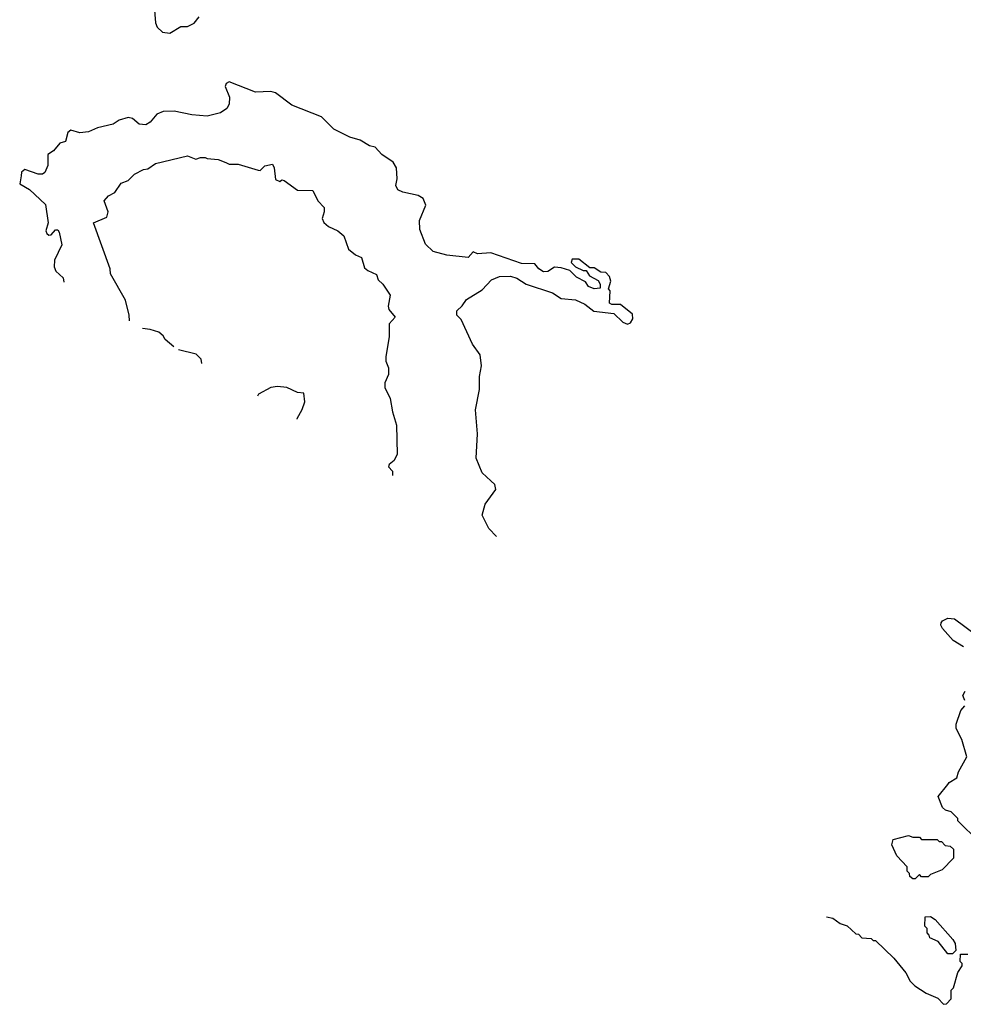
# Model space of a CAD drawing. Extents: x 2348354 to 2479840, y 460476 to 613653.
# Tile 22 of 256: x 2364772 to 2369065, y 508640 to 513119. Entities that reach past the tile are written whole.
import ezdxf

# ---------------------------------------------------------------- set-up
doc = ezdxf.new("R2010")
doc.units = 0

msp = doc.modelspace()

# ---------------------------------------------------------------- linework, layer by layer
at = {"layer": '0CON05XD'}
for points in [[(2365372, 513335), (2365390, 513105), (2365397.5, 513085), (2365421.7, 513061.7), (2365455, 513057.5), (2365505, 513087.5), (2365535, 513087.5), (2365565, 513103.3), (2365587.7, 513132.3)], [(2366941.2, 510767.6), (2366906.7, 510805), (2366876, 510865), (2366890, 510915), (2366938.3, 510981.7), (2366933.8, 511005), (2366915, 511021.2), (2366875, 511057.5), (2366848.8, 511125), (2366854.2, 511235), (2366845.8, 511344.2), (2366864.1, 511435.9), (2366864, 511495), (2366872.5, 511545), (2366866.7, 511595), (2366832.3, 511642.3), (2366780, 511755), (2366760, 511775), (2366760, 511795), (2366785, 511817.5), (2366805, 511846.7), (2366875, 511890), (2366917.5, 511935), (2366955, 511950), (2367005, 511951.4), (2367032.7, 511942.7), (2367075.7, 511915.7), (2367195, 511876.7), (2367235, 511850), (2367300, 511845), (2367342.5, 511825), (2367383, 511793), (2367475, 511782.5), (2367515, 511742.5), (2367536.4, 511733.6), (2367550, 511740), (2367561.7, 511758.3), (2367559.3, 511779.3), (2367505, 511822.5), (2367465, 511823.3), (2367455, 511830), (2367457.5, 511885), (2367450, 511895), (2367460.7, 511929.3), (2367455, 511950), (2367438.3, 511968.3), (2367415, 511970), (2367385, 511990), (2367365, 511990), (2367315, 512030), (2367285, 512030), (2367280, 512015), (2367300, 511995), (2367335, 511977.5), (2367348.3, 511978.3), (2367363.6, 511953.6), (2367403, 511933), (2367413.3, 511915), (2367412.5, 511897.5), (2367385, 511894), (2367360, 511905), (2367346.4, 511926.4), (2367305, 511947.5), (2367275, 511977.5), (2367235, 511990), (2367205, 511993.3), (2367175, 511973.8), (2367155, 511971.2), (2367133.3, 511985), (2367115, 512007.5), (2367055, 512010), (2366915, 512058.8), (2366855, 512053.3), (2366835, 512062.5), (2366812.5, 512037.5), (2366715, 512048), (2366652.5, 512065), (2366617.7, 512097.7), (2366592, 512165), (2366591.2, 512205), (2366618.8, 512275), (2366606.7, 512305), (2366585, 512318.8), (2366515, 512333.8), (2366492.5, 512345), (2366483.3, 512365), (2366488.8, 512395), (2366485.8, 512445), (2366471.4, 512471.4), (2366420, 512505), (2366389.2, 512539.2), (2366363.3, 512545), (2366321.1, 512571.1), (2366273.8, 512583.8), (2366200.9, 512620.9), (2366145, 512676.2), (2366010.3, 512730.3), (2365935, 512785.7), (2365915, 512792), (2365845, 512788.8), (2365725, 512835.8), (2365711.7, 512828.3), (2365706.2, 512815), (2365725.6, 512765.6), (2365724.2, 512735), (2365713.8, 512715), (2365685.5, 512694.5), (2365625, 512680), (2365555, 512685.7), (2365475, 512701.9), (2365425, 512700.8), (2365395, 512689.2), (2365365, 512652), (2365345, 512640.8), (2365315, 512644.2), (2365285, 512670), (2365265, 512674), (2365225, 512662), (2365196.2, 512643.8), (2365125, 512626.2), (2365085, 512608.8), (2365045, 512603.8), (2365003.6, 512616.4), (2364990, 512605), (2364980, 512565), (2364955, 512557.5), (2364925, 512522.5), (2364900, 512505), (2364900, 512455), (2364885.9, 512424.1), (2364875, 512416.7), (2364855, 512416.2), (2364795, 512437.5), (2364780, 512425), (2364778.3, 512408.3), (2364771.7, 512371.7), (2364815.8, 512345.8), (2364888.5, 512278.5), (2364901.4, 512195), (2364891.2, 512158.8), (2364895, 512146.7), (2364905, 512139.2), (2364915, 512140.8), (2364935, 512163.3), (2364945, 512162.5), (2364951.7, 512151.7), (2364963.8, 512095), (2364930, 512025), (2364928, 511995), (2364936.2, 511975), (2364970, 511945), (2364972.2, 511924.5)], [(2365271, 511749), (2365270, 511775), (2365252.3, 511842.3), (2365185, 511962.5), (2365183.3, 511985), (2365107.5, 512195), (2365168.8, 512221.2), (2365173.8, 512245), (2365156.7, 512295), (2365175, 512317.5), (2365205, 512332.5), (2365233.3, 512375), (2365265, 512387.5), (2365293.9, 512416.1), (2365335, 512436.7), (2365355, 512440), (2365390, 512465), (2365535, 512500), (2365573.6, 512483.6), (2365595, 512492.5), (2365615, 512492.5), (2365625, 512486.7), (2365675, 512483.3), (2365709.2, 512469.2), (2365725, 512461.2), (2365765, 512461.2), (2365856.4, 512433.6), (2365865, 512433.3), (2365886.4, 512453.6), (2365921.7, 512461.7), (2365930, 512445), (2365935, 512392.5), (2365955, 512383.3), (2365965, 512390), (2365975, 512387.5), (2366035, 512343.3), (2366105, 512342.5), (2366127.5, 512295), (2366156.7, 512265), (2366157.5, 512245), (2366147.1, 512215), (2366155, 512196.2), (2366177.3, 512177.3), (2366218.8, 512158.8), (2366245.9, 512135.9), (2366267.5, 512075), (2366299.3, 512049.3), (2366326.4, 512036.4), (2366340.7, 511990.7), (2366355, 511977.5), (2366395, 511960), (2366402.5, 511935), (2366423.3, 511915), (2366457.5, 511865), (2366447.5, 511815), (2366450.7, 511800.7), (2366480, 511765), (2366452.5, 511735), (2366453, 511677), (2366436.7, 511585), (2366437.5, 511565), (2366450, 511535), (2366450, 511505), (2366433.6, 511466.4), (2366433.3, 511445), (2366457.5, 511395), (2366467.5, 511335), (2366486.7, 511275), (2366488.3, 511141.7), (2366476.1, 511113.9), (2366452.5, 511095), (2366450, 511085), (2366467.5, 511065), (2366467.5, 511046)], [(2365472.6, 511630.5), (2365433.6, 511663.6), (2365425, 511680), (2365405, 511697.5), (2365365, 511710), (2365329.8, 511714.4)], [(2365600.5, 511555.4), (2365596.7, 511575), (2365575, 511596.7), (2365494.8, 511617.5)], [(2366033.3, 511301.1), (2366033.3, 511305), (2366057.5, 511345), (2366069.3, 511380.7), (2366065, 511420), (2366035, 511422.5), (2365986.4, 511446.4), (2365945, 511450), (2365914.2, 511445.8), (2365857.5, 511415), (2365853.4, 511406.8)], [(2369065, 510266.7), (2369019.2, 510295), (2368970, 510350), (2368962, 510365), (2368964.1, 510375.9), (2368970, 510385), (2368994.3, 510395.7), (2369024.1, 510394.1), (2369125, 510318.8)], [(2369071.7, 510021.7), (2369062.5, 510045), (2369072.5, 510065)], [(2369135, 509380), (2369040, 509475), (2369040, 509485), (2369010, 509515), (2368983, 509523), (2368970, 509535), (2368950, 509585), (2368995, 509640), (2369000.7, 509649.3), (2369035, 509670), (2369043, 509697), (2369080, 509765), (2369057.5, 509845), (2369032.5, 509895), (2369032.5, 509915), (2369053, 509977), (2369071.7, 509998.3)], [(2368845, 509210), (2368835, 509210), (2368821.7, 509221.7), (2368820, 509235), (2368810, 509245), (2368810, 509265), (2368762.5, 509315), (2368740, 509365), (2368745, 509390), (2368815, 509407.5), (2368835, 509400), (2368865, 509400), (2368875, 509390), (2368945, 509390), (2368955, 509380), (2368965, 509380), (2368981.7, 509361.7), (2369005, 509360), (2369020, 509345), (2369020, 509305), (2368968.3, 509251.7), (2368915, 509230), (2368905, 509220), (2368875, 509220), (2368865, 509230), (2368845, 509210)], [(2368441.8, 509038.5), (2368471.7, 509031.7), (2368505, 509007.5), (2368537, 508997), (2368575, 508960), (2368588.3, 508958.3), (2368603, 508943), (2368645, 508940), (2368655, 508930), (2368665, 508930), (2368749.3, 508849.3), (2368803, 508783), (2368822.5, 508745), (2368843.6, 508723.6), (2368895, 508690), (2368948.3, 508668.3), (2368975, 508640), (2368988.3, 508641.7), (2369010, 508665), (2369010, 508705), (2369020, 508715), (2369040, 508785), (2369060, 508815), (2369060, 508825), (2369050, 508835), (2369051.7, 508868.3), (2369085, 508867.5)], [(2369015, 508870), (2368995, 508870), (2368950, 508925), (2368911.7, 508941.7), (2368910, 508955), (2368900, 508965), (2368900, 508985), (2368890, 508995), (2368891.7, 509038.3), (2368915, 509040), (2368936.4, 509026.4), (2369017.5, 508935), (2369027, 508917), (2369030, 508885), (2369015, 508870)]]:
    msp.add_lwpolyline(points, dxfattribs=at)

doc.saveas('drawing.dxf')
